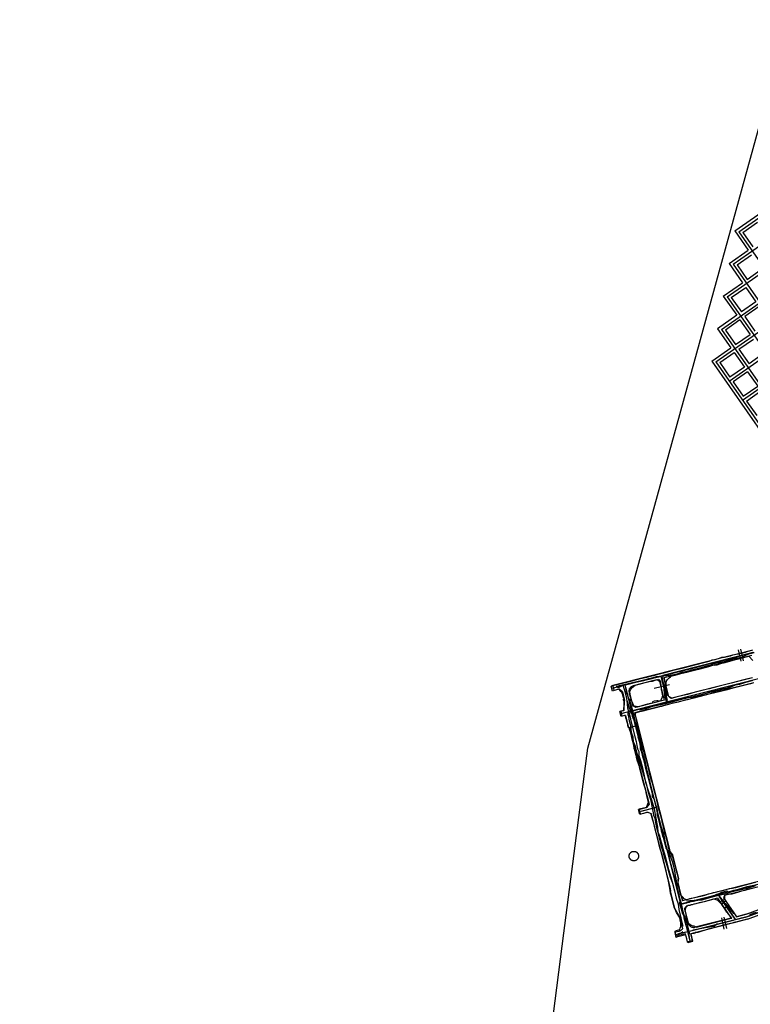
# Model space of a CAD drawing. Header units: inches. Extents: x 1 to 626000, y 0 to 7596230.
# Tile 33 of 68: x 619058 to 619823, y 7595198 to 7596230. Entities that reach past the tile are written whole.
import ezdxf

# ---------------------------------------------------------------- set-up
doc = ezdxf.new("R2010")
doc.units = ezdxf.units.IN
doc.header["$MEASUREMENT"] = 0

msp = doc.modelspace()

# ---------------------------------------------------------------- linework, layer by layer
for points in [[(619863.1, 7596229.6), (622376.4, 7596211.3), (626000.3, 7591005.9), (622022.7, 7590047.1), (622549.5, 7585576.5), (620961.9, 7582790.5), (620747.4, 7583335.4), (621199.3, 7584497.6), (622065.1, 7586183.1), (621701.6, 7589969.8), (619535.5, 7589447.7), (619057.8, 7590869.1), (619627.7, 7595272.3), (619652.8, 7595466.1), (619863.1, 7596229.6)], [(619806.9, 7596008.2), (619872.1, 7596053.7)], [(619811.1, 7596007.4), (619871.4, 7596049.5)], [(619793, 7595905.1), (619978.2, 7596034.5)], [(619805.1, 7595973.3), (619885.4, 7596029.4)], [(619786.9, 7595871), (619992.3, 7596014.4)], [(619815.3, 7596006.7), (619830.5, 7596017.3)], [(619799, 7595939.2), (619899.4, 7596009.3)], [(619806.9, 7596008.2), (619821, 7595988.1)], [(619811.1, 7596007.4), (619993.5, 7595746.3)], [(619815.3, 7596006.7), (619825.9, 7595991.5)], [(619801, 7595850.9), (620006.3, 7595994.3)], [(619800.9, 7595974), (619821, 7595988.1)], [(619809.2, 7595972.6), (619824.4, 7595983.2)], [(619800.9, 7595974), (619814.9, 7595954)], [(619805.1, 7595973.3), (619973.5, 7595732.3)], [(619809.2, 7595972.6), (619819.8, 7595957.4)], [(619819.8, 7595957.4), (619835, 7595968)], [(619794.8, 7595939.9), (619814.9, 7595954)], [(619803.2, 7595938.4), (619818.4, 7595949)], [(619818.4, 7595949), (619829, 7595933.9)], [(619794.8, 7595939.9), (619808.9, 7595919.8)], [(619799, 7595939.2), (619953.4, 7595718.3)], [(619803.2, 7595938.4), (619813.8, 7595923.3)], [(619829, 7595933.9), (619813.8, 7595923.3)], [(619815, 7595830.8), (619955.6, 7595929)], [(619832.4, 7595929), (619817.2, 7595918.4)], [(619808.9, 7595919.8), (619788.8, 7595905.8)], [(619812.3, 7595914.9), (619797.1, 7595904.3)], [(619812.3, 7595914.9), (619822.9, 7595899.8)], [(619817.2, 7595918.4), (619827.8, 7595903.2)], [(619788.8, 7595905.8), (619802.8, 7595885.7)], [(619793, 7595905.1), (619933.3, 7595704.2)], [(619797.1, 7595904.3), (619807.7, 7595889.2)], [(619807.7, 7595889.2), (619822.9, 7595899.8)], [(619811.2, 7595884.2), (619826.3, 7595894.8)], [(619782.7, 7595871.7), (619802.8, 7595885.7)], [(619791.1, 7595870.2), (619806.3, 7595880.8)], [(619806.3, 7595880.8), (619816.9, 7595865.6)], [(619811.2, 7595884.2), (619821.8, 7595869.1)], [(619836.9, 7595879.7), (619821.8, 7595869.1)], [(619782.7, 7595871.7), (619912.5, 7595686)], [(619786.9, 7595871), (619913.2, 7595690.2)], [(619791.1, 7595870.2), (619801.7, 7595855)], [(619816.9, 7595865.6), (619801.7, 7595855)], [(619820.3, 7595860.7), (619805.1, 7595850.1)], [(619820.3, 7595860.7), (619830.9, 7595845.6)], [(619805.1, 7595850.1), (619815.7, 7595835)], [(619815.7, 7595835), (619830.9, 7595845.6)], [(619819.2, 7595830), (619834.3, 7595840.6)], [(619819.2, 7595830), (619829.8, 7595814.9)], [(619810.5, 7595569.3), (619813.2, 7595557.3)], [(619813, 7595569.9), (619815.7, 7595557.9)], [(619826.3, 7595289.1), (619821.5, 7595287.5), (619818.5, 7595286.7), (619817.3, 7595286.4), (619814.7, 7595285.6), (619811.9, 7595284.9), (619809.4, 7595284.2), (619805.7, 7595283.4), (619804.2, 7595283), (619799.1, 7595281.7), (619791.2, 7595279.6), (619778.8, 7595276.5), (619768.2, 7595272.9), (619767.1, 7595272.9), (619765.5, 7595273.1), (619764.5, 7595271.8), (619763.4, 7595272.2), (619763, 7595272), (619760.8, 7595271.6), (619761.5, 7595268.4), (619762.4, 7595264.3), (619759.8, 7595263.8), (619757.4, 7595263.2), (619756.6, 7595266.3), (619756, 7595268.8), (619755.3, 7595271.5), (619751.9, 7595270.9), (619747.6, 7595269.8), (619745.9, 7595269.2), (619744.9, 7595271.5), (619744.5, 7595274.3), (619745.8, 7595275.1), (619749.2, 7595276.3), (619749.6, 7595277.7), (619750.2, 7595279.4), (619750.4, 7595280.8), (619750.4, 7595283.1), (619749.5, 7595286.3), (619749.2, 7595288.8), (619749, 7595289.3), (619745.8, 7595294), (619745, 7595295.6), (619743.7, 7595298.4), (619742.7, 7595302.4), (619740.5, 7595311.1), (619739.6, 7595314.2), (619739.1, 7595316.9), (619738.5, 7595321.2), (619737.5, 7595326.9), (619736.1, 7595332.6), (619734.5, 7595339.4), (619730.6, 7595354.3), (619728.5, 7595361.8), (619726.3, 7595370.8), (619724.5, 7595377.5), (619723, 7595382.8), (619721.9, 7595387.5), (619721, 7595390.8), (619720, 7595394.4), (619719.4, 7595397.2), (619719.1, 7595397.4), (619718, 7595398.1), (619716.1, 7595398.8), (619714.5, 7595398.7), (619711.1, 7595397.9), (619708.5, 7595397.2), (619707.9, 7595398.4), (619707, 7595401.6), (619706.8, 7595402.1), (619707.8, 7595402.3), (619712.7, 7595403.8), (619714.2, 7595404.1), (619715.7, 7595407.9), (619715.9, 7595408.4), (619716.2, 7595409.1), (619716.3, 7595409.8), (619715.7, 7595412.1), (619715.4, 7595413.6), (619714.6, 7595416.7), (619714.5, 7595418.1), (619714.1, 7595419.6), (619713.6, 7595421.8), (619712.6, 7595425.2), (619711.9, 7595427.6), (619710.5, 7595432.3), (619709.8, 7595435.1), (619709.3, 7595436.6), (619708.3, 7595440.9), (619707.4, 7595444.7), (619706.9, 7595446.9), (619706.8, 7595447.7), (619705.7, 7595450.8), (619705, 7595452.1), (619704.3, 7595454.9), (619704.3, 7595455.1), (619703.9, 7595456.7), (619703.8, 7595457.1), (619703.6, 7595458.4), (619702.8, 7595461), (619702, 7595463.9), (619701.7, 7595465), (619701.5, 7595465.6), (619701.4, 7595466.9), (619700.7, 7595470.6), (619699.5, 7595475.8), (619698.2, 7595480.9), (619697.5, 7595483.4), (619697, 7595484.7), (619696.7, 7595486.2), (619696.4, 7595486.9), (619696, 7595487.7), (619695.6, 7595488), (619695.4, 7595488.2), (619695.2, 7595488.2), (619695, 7595488.8), (619694.9, 7595489.5), (619694.7, 7595490.9), (619694.4, 7595492.4), (619694, 7595493.3), (619693.8, 7595494), (619693.4, 7595496.2), (619692.8, 7595497.7), (619692.3, 7595500.6), (619691.3, 7595500.3), (619689, 7595499.8), (619687.9, 7595504.9), (619690.2, 7595505.6), (619690.5, 7595505.6), (619690.7, 7595507.8), (619691, 7595510.6), (619691, 7595512.2), (619691, 7595515.7), (619690.1, 7595516.7), (619690.3, 7595517.5), (619690.5, 7595518.2), (619690.3, 7595519.2), (619689.8, 7595520.5), (619689.5, 7595522), (619688.9, 7595523.8), (619688.5, 7595524.5), (619688.2, 7595524.8), (619687.6, 7595525.7), (619686.9, 7595526.7), (619686.2, 7595527.6), (619685.9, 7595528), (619684.3, 7595527.7), (619680.5, 7595526.5), (619680, 7595528.7), (619679.2, 7595531.8), (619697.8, 7595536.3), (619708.2, 7595539.1), (619714.6, 7595540.7), (619719.8, 7595542), (619721.7, 7595542.5), (619728.1, 7595544), (619734, 7595545.4), (619742.4, 7595547.8), (619753.1, 7595550.5), (619772.9, 7595555.6), (619779.9, 7595557.3), (619782.4, 7595558.4), (619783, 7595558.9), (619786.3, 7595559.1), (619787.2, 7595559.6), (619790.7, 7595560.6), (619793.2, 7595561.5), (619794.5, 7595561.6), (619796.1, 7595561.7), (619797.4, 7595561.8), (619799.3, 7595562.3), (619802.2, 7595563), (619804.9, 7595564), (619808.4, 7595564.8), (619810.6, 7595565.2), (619811.5, 7595565.4), (619815.2, 7595566.2), (619817.9, 7595566.9), (619819.8, 7595567.5), (619825.8, 7595569.1)], [(619826.7, 7595566.5), (619729.6, 7595541.8)], [(619824.7, 7595566), (619731.5, 7595542.3)], [(619823.6, 7595539.7), (619820.5, 7595538.8), (619816.3, 7595537.8), (619803, 7595534.2), (619796.1, 7595532.5), (619794.6, 7595532.1), (619790.5, 7595531.1), (619780, 7595528.5), (619773.7, 7595527), (619765.3, 7595524.8), (619757.4, 7595522.6), (619750.9, 7595521.2), (619745, 7595519.5), (619740.4, 7595518.4), (619739.8, 7595518.5), (619739.2, 7595518.6), (619738.7, 7595519.3), (619737.7, 7595520.4), (619737.4, 7595520.7), (619737.1, 7595520.9), (619736.9, 7595521.2), (619736.8, 7595521.4), (619736.6, 7595521.7), (619736.4, 7595521.8), (619736, 7595523.9), (619735.3, 7595527.1), (619735.1, 7595527.7), (619734.8, 7595531.8), (619734.8, 7595532.2), (619734.8, 7595534), (619735, 7595535.1), (619735.1, 7595535.8), (619735.3, 7595536.2), (619735.3, 7595536.7), (619735.7, 7595537.2), (619736.5, 7595538.1), (619738.1, 7595539.9), (619739.4, 7595540.8), (619739.9, 7595541.2), (619740, 7595541.6), (619741.1, 7595541.9), (619744.5, 7595542.8), (619750.2, 7595544.4), (619756.7, 7595545.9), (619762, 7595547.3), (619766.2, 7595548.4), (619770.5, 7595549.4), (619774.4, 7595550.5), (619775.8, 7595550.8), (619779.7, 7595551.7), (619784, 7595553.1), (619785.6, 7595553.4), (619786, 7595553.2), (619788.3, 7595553.6), (619791.2, 7595554.5), (619793.3, 7595555.3), (619796.8, 7595556), (619801.6, 7595557.3), (619807.6, 7595559), (619812.5, 7595560.2), (619813.7, 7595560.4), (619816.2, 7595561.1), (619818.9, 7595561.8)], [(619941, 7595566.6), (619736.5, 7595514.6)], [(619804.9, 7595563.7), (619772.9, 7595555.6)], [(619808.1, 7595564.5), (619804.9, 7595563.7)], [(619809.7, 7595559.4), (619806.1, 7595558.4)], [(619824.2, 7595568.6), (619808.1, 7595564.5)], [(619824.7, 7595563.2), (619809.7, 7595559.4)], [(619818.9, 7595561.8), (619821.6, 7595562.5), (619825.8, 7595558.1)], [(619772.9, 7595555.6), (619719.2, 7595541.9)], [(619774, 7595550.3), (619732.8, 7595539.8)], [(619806.1, 7595558.4), (619774, 7595550.3)], [(619729.6, 7595541.8), (619677.9, 7595528.6)], [(619719.1, 7595541.9), (619679.2, 7595531.8)], [(619727.6, 7595541.3), (619693.7, 7595532.7)], [(619702.8, 7595509.1), (619702.4, 7595509.3), (619701.7, 7595510), (619700.8, 7595511.3), (619699.9, 7595512.9), (619698.7, 7595516.3), (619696.7, 7595523.3), (619696.7, 7595524.4), (619696.9, 7595525.5), (619697.7, 7595526.9), (619698.1, 7595528.2), (619699.5, 7595529.7), (619700.7, 7595530.9), (619702.5, 7595532.3), (619708, 7595533.6), (619713, 7595535), (619716, 7595535.6), (619718.7, 7595536.4), (619720.7, 7595536.4), (619723.4, 7595537.5), (619726.4, 7595538.2), (619727.2, 7595538.4), (619727.8, 7595537.8), (619729.2, 7595535.7), (619729, 7595535.1), (619728.9, 7595534.5), (619729.3, 7595532.4), (619729.6, 7595531), (619729.7, 7595529.9), (619729.7, 7595527.7), (619729.9, 7595526.5), (619730.8, 7595522.8), (619731.2, 7595520.7), (619730.9, 7595520.4), (619730.7, 7595519.9), (619730.6, 7595519.6), (619730.3, 7595518.5), (619729.6, 7595517.5), (619729.3, 7595516.6), (619729.2, 7595515.9), (619729, 7595515.6), (619728.6, 7595515.3), (619728.2, 7595515.3), (619727.5, 7595515.6), (619726.4, 7595515.8), (619725.3, 7595515.9), (619722.5, 7595515.5), (619720.5, 7595514.9), (619720.6, 7595513.6), (619720.4, 7595513.5), (619718.4, 7595512.9), (619715.5, 7595512.2), (619709.3, 7595510.5), (619704.7, 7595509.3), (619703.3, 7595509), (619702.8, 7595509.1)], [(619736.5, 7595514.6), (619729.6, 7595541.8)], [(619730.1, 7595539.8), (619736, 7595516.6)], [(619737.8, 7595520.3), (619732.8, 7595539.8)], [(619831.6, 7595538.8), (619738.4, 7595515.1)], [(619825.4, 7595540), (619790.5, 7595531.2)], [(619679.2, 7595531.8), (619677.2, 7595531.3)], [(619678.6, 7595526), (619677.2, 7595531.3)], [(619689.8, 7595531.7), (619679.8, 7595529.1)], [(619691.8, 7595532.2), (619724.4, 7595403.9)], [(619692.3, 7595530.2), (619698.2, 7595507)], [(619696.4, 7595524.9), (619696.3, 7595525.3), (619696.3, 7595525.6), (619696.2, 7595526), (619696.2, 7595526.4), (619696.3, 7595526.7), (619696.3, 7595527.1), (619696.4, 7595527.5), (619696.5, 7595527.9), (619696.6, 7595528.2), (619696.7, 7595528.6), (619696.9, 7595528.9), (619697.1, 7595529.2), (619697.3, 7595529.5), (619697.6, 7595529.8), (619697.8, 7595530.1), (619698.1, 7595530.4), (619698.4, 7595530.6), (619698.7, 7595530.8), (619699, 7595531), (619699.3, 7595531.2), (619699.7, 7595531.3), (619700, 7595531.5), (619700.4, 7595531.6)], [(619720.6, 7595536.7), (619700.4, 7595531.6)], [(619828.1, 7595325.4), (619816.2, 7595322.4), (619807.6, 7595319.8), (619804.5, 7595319), (619801, 7595318.7), (619797.4, 7595317.8), (619792.6, 7595316.3), (619788.6, 7595315.5), (619786.4, 7595314.9), (619784.3, 7595314.5), (619783.1, 7595314.2), (619782.2, 7595314.1), (619778.8, 7595313.1), (619776.1, 7595312.3), (619772.5, 7595311.2), (619765.1, 7595309.5), (619759.4, 7595308.3), (619757.6, 7595307.8), (619755.6, 7595307.4), (619754.7, 7595307.9), (619753.8, 7595308.5), (619752.3, 7595310), (619750.3, 7595312.3), (619750, 7595313.3), (619748.5, 7595319.5), (619748.2, 7595320.6), (619747.7, 7595322.5), (619747.6, 7595324.2), (619747.7, 7595325.7), (619747.6, 7595328.2), (619747.5, 7595329), (619747.8, 7595329.2), (619747.4, 7595331.5), (619745.4, 7595339.2), (619744.6, 7595342.4), (619743.8, 7595345.8), (619743.3, 7595347.1), (619741.8, 7595352), (619740.6, 7595354.2), (619738.7, 7595358.1), (619738.6, 7595358.4), (619738.2, 7595359.8), (619737.8, 7595361.4), (619737.2, 7595364), (619736.7, 7595365.9), (619735.9, 7595368.8), (619734.1, 7595375.8), (619733.2, 7595379.5), (619732.3, 7595382.8), (619731.7, 7595385.4), (619730.8, 7595388.8), (619730.6, 7595390.1), (619729.3, 7595395.3), (619728.3, 7595398.3), (619728.2, 7595399), (619727.7, 7595401), (619726.6, 7595405.6), (619725, 7595413.1), (619723.8, 7595417.3), (619722.8, 7595420.7), (619722.1, 7595424.1), (619720.7, 7595429.5), (619720.3, 7595430.6), (619720, 7595431.2), (619719.7, 7595431.5), (619719.1, 7595433.6), (619718.4, 7595436.3), (619717.6, 7595440), (619717, 7595442.2), (619714.9, 7595451.7), (619713.3, 7595456.9), (619712.4, 7595459.9), (619712, 7595461.5), (619711.6, 7595463), (619710.9, 7595465.9), (619706.8, 7595483.9), (619705.8, 7595487.2), (619704.3, 7595493.9), (619703.9, 7595496.1), (619702.8, 7595501), (619702.5, 7595502.3), (619703.7, 7595503.7), (619703.8, 7595503.7), (619707.5, 7595504.7), (619710.9, 7595505.5), (619716.1, 7595506.9), (619724.5, 7595508.8), (619728.2, 7595509.8), (619730.8, 7595510.4), (619731.1, 7595510.5), (619737.9, 7595512.4), (619742.4, 7595513.6), (619747.8, 7595514.9), (619755.1, 7595516.8), (619761.1, 7595518.1), (619764.2, 7595519), (619769.4, 7595520.4), (619781.5, 7595523.4), (619792, 7595526), (619796, 7595527), (619797.8, 7595527.5), (619806.4, 7595529.8), (619813.4, 7595531.5), (619819.2, 7595532.8), (619825.1, 7595534.4)], [(619725.2, 7595537.9), (619720.8, 7595536.8)], [(619722.5, 7595529.2), (619738.5, 7595533.1)], [(619728.2, 7595536.1), (619725.2, 7595537.9)], [(619733.2, 7595516.6), (619728.2, 7595536.1)], [(619790.5, 7595531.2), (619740.8, 7595518.5)], [(619826.8, 7595534.8), (619791.6, 7595525.9)], [(619680.5, 7595526.5), (619678.6, 7595526)], [(619685.8, 7595527.9), (619680.5, 7595526.5)], [(619689.1, 7595525.1), (619685.8, 7595527.9)], [(619689.1, 7595525.1), (619691.4, 7595516.3)], [(619696.4, 7595524.9), (619697.4, 7595521)], [(619697.4, 7595521), (619700, 7595510.7)], [(619740.8, 7595518.5), (619737.8, 7595520.3)], [(619791.5, 7595525.8), (619756.9, 7595517)], [(619736.5, 7595514.6), (619687.1, 7595502.1)], [(619690.9, 7595505.8), (619691.4, 7595516.3)], [(619700, 7595510.7), (619707.4, 7595510)], [(619734.5, 7595514.1), (619700.6, 7595505.5)], [(619756.9, 7595517), (619701.9, 7595503.1)], [(619733.2, 7595516.6), (619707.4, 7595510)], [(619687.5, 7595505), (619686.4, 7595504.7)], [(619687.8, 7595499.5), (619686.4, 7595504.7)], [(619690.9, 7595505.8), (619687.5, 7595505)], [(619688.5, 7595499.7), (619687.8, 7595499.5)], [(619691.9, 7595500.5), (619688.5, 7595499.7)], [(619696.7, 7595504.5), (619689, 7595502.6)], [(619692.3, 7595500.6), (619695.5, 7595487.7)], [(619698.7, 7595505), (619698.7, 7595505)], [(619699.2, 7595503.1), (619749.6, 7595304.8)], [(619701.9, 7595503.1), (619704.1, 7595494.5)], [(619696.5, 7595488), (619695.5, 7595487.7)], [(619696.5, 7595488), (619702.1, 7595465.8)], [(619704.1, 7595494.5), (619709.8, 7595472.1)], [(619709.8, 7595472.1), (619711, 7595467.6)], [(619711, 7595467.6), (619728.3, 7595399.5)], [(619702.1, 7595465.8), (619706, 7595450.6)], [(619706, 7595450.5), (619717, 7595407.4)], [(620322.9, 7595448.5), (619750.1, 7595302.8)], [(619717, 7595407.4), (619714.2, 7595404.2)], [(619706.8, 7595402.3), (619706, 7595402)], [(619707.3, 7595396.8), (619706, 7595402)], [(619724.4, 7595403.9), (619706.6, 7595399.4)], [(619714.2, 7595404.1), (619706.8, 7595402.3)], [(619708.5, 7595397.1), (619707.3, 7595396.8)], [(619715.5, 7595398.9), (619708.5, 7595397.1)], [(619722.4, 7595403.4), (619708.6, 7595399.9)], [(619714.2, 7595404.2), (619714.2, 7595404.1)], [(619715.9, 7595398.8), (619715.5, 7595398.9)], [(619719.5, 7595397.3), (619715.9, 7595398.8)], [(619725.6, 7595373.6), (619719.5, 7595397.3)], [(619724.4, 7595403.9), (619760.2, 7595263.1)], [(619728.3, 7595399.5), (619738.3, 7595359.9)], [(619726.5, 7595369.8), (619725.6, 7595373.6)], [(619739, 7595320.9), (619726.5, 7595369.8)], [(619738.3, 7595359.9), (619738.9, 7595357.8)], [(619738.9, 7595357.8), (619741.6, 7595354.3)], [(619741.6, 7595354.3), (619743.8, 7595345.7)], [(619743.8, 7595345.7), (619747.8, 7595329.8)], [(619883.4, 7595336.7), (619791.4, 7595313.4)], [(619747.8, 7595329.8), (619747.1, 7595325.5)], [(619747.1, 7595325.5), (619750.5, 7595312.3)], [(619846.8, 7595330.2), (619801.7, 7595318.8)], [(619848.7, 7595325.1), (619803.2, 7595313.6)], [(619740, 7595316.8), (619739, 7595320.9)], [(619740, 7595316.8), (619739, 7595316.5)], [(619739, 7595316.5), (619743.7, 7595298.4)], [(619750.5, 7595312.3), (619752, 7595306.1)], [(619752, 7595303.3), (619787.6, 7595312.4)], [(619801.7, 7595318.8), (619756.1, 7595307.2)], [(619789.5, 7595312.9), (619807.5, 7595286.5)], [(619795.9, 7595311.7), (619795, 7595309.5)], [(619803.2, 7595313.6), (619795.9, 7595311.7)], [(619829.3, 7595320.2), (619820.3, 7595318), (619817.2, 7595317.1), (619814, 7595316.2), (619810.9, 7595315.3), (619803.7, 7595313.3), (619800.2, 7595313), (619797.1, 7595312.2), (619796.2, 7595311.8), (619796.1, 7595311.2), (619796.2, 7595309.5), (619796.2, 7595307.9), (619796.8, 7595306.9), (619797.7, 7595305.6), (619798.5, 7595304.3), (619799.8, 7595302.5), (619800.8, 7595300.8), (619801.4, 7595299.8), (619803.3, 7595297.2), (619805.2, 7595294.6), (619808.7, 7595289.4), (619813.4, 7595290.7), (619818.8, 7595292.1), (619827.3, 7595295)], [(619750.1, 7595302.8), (619750.1, 7595302.8)], [(619756.1, 7595307.2), (619752, 7595306.1)], [(619803.8, 7595288.2), (619799.4, 7595293.4), (619798.5, 7595294.5), (619796.5, 7595297.7), (619793.2, 7595302.5), (619792, 7595303.8), (619790.7, 7595305), (619789.4, 7595306.1), (619788.4, 7595306.8), (619787.4, 7595307.2), (619785.9, 7595307.7), (619784.3, 7595307.9), (619782.1, 7595307.4), (619778.3, 7595306.3), (619774.9, 7595305.2), (619769.6, 7595304), (619767.2, 7595303.4), (619766.1, 7595303.1), (619763.8, 7595302.6), (619762.2, 7595302.1), (619761.1, 7595301.9), (619759.6, 7595301.5), (619757.8, 7595301.4), (619757, 7595300.7), (619755.8, 7595299.7), (619755.5, 7595299.4), (619755.3, 7595299.1), (619754.8, 7595298.8), (619754.2, 7595298.2), (619753.9, 7595298.1), (619754.1, 7595297.5), (619754.7, 7595294.9), (619755.4, 7595291.8), (619756, 7595289.5), (619756.7, 7595286.8), (619757.6, 7595283.6), (619757.8, 7595283.4), (619758.6, 7595282.6), (619759.6, 7595281.9), (619761.1, 7595280.8), (619762.9, 7595279.9), (619764, 7595280), (619765.5, 7595279.4), (619766.2, 7595279), (619766.9, 7595278.7), (619802.9, 7595288), (619803.8, 7595288.2)], [(619774.6, 7595305.3), (619756, 7595300.5)], [(619788.9, 7595308.9), (619774.6, 7595305.3)], [(619788.9, 7595308.9), (619803.1, 7595288.2)], [(619806.4, 7595288.1), (619790.6, 7595311.2)], [(619795, 7595309.5), (619808.7, 7595289.6)], [(619818.8, 7595292.2), (619858.7, 7595307)], [(619863.3, 7595305.8), (619819.6, 7595289.6)], [(619820.2, 7595286.9), (619860.8, 7595302)], [(619821.5, 7595290.3), (619861.4, 7595305.1)], [(619743.7, 7595298.4), (619749, 7595289.5)], [(619750.6, 7595300.9), (619757, 7595275.7)], [(619754.8, 7595295.1), (619756, 7595300.5)], [(619754.8, 7595295.1), (619757.9, 7595283.2)], [(619818.8, 7595292.2), (619808.7, 7595289.6)], [(619749, 7595289.5), (619752.1, 7595277.4)], [(619819.6, 7595289.6), (619757.5, 7595273.8)], [(619757.9, 7595283.2), (619758, 7595282.7), (619758.1, 7595282.3), (619758.3, 7595281.9), (619758.5, 7595281.6), (619758.7, 7595281.2), (619759, 7595280.9), (619759.3, 7595280.5), (619759.6, 7595280.2), (619759.9, 7595279.9), (619760.2, 7595279.6), (619760.6, 7595279.4), (619760.9, 7595279.2), (619761.3, 7595279), (619761.7, 7595278.8), (619762.1, 7595278.7), (619762.5, 7595278.6), (619763, 7595278.5), (619763.4, 7595278.4), (619763.8, 7595278.4), (619764.2, 7595278.4), (619764.7, 7595278.4), (619765.1, 7595278.5), (619765.5, 7595278.6)], [(619759.4, 7595274.3), (619805.5, 7595286)], [(619805.7, 7595283.3), (619760.7, 7595271.8)], [(619803.1, 7595288.2), (619765.5, 7595278.6)], [(619792.8, 7595288.5), (619795.5, 7595276.6)], [(619795.3, 7595289.1), (619798, 7595277.1)], [(619820.2, 7595286.9), (619805.7, 7595283.3)], [(619809.4, 7595287), (619817.7, 7595289.1)], [(619744.6, 7595273.3), (619743.9, 7595273.1)], [(619743.9, 7595273.1), (619745.2, 7595267.9)], [(619752.1, 7595277.4), (619751.9, 7595277), (619751.7, 7595276.7), (619751.4, 7595276.3), (619751.2, 7595276), (619750.9, 7595275.7), (619750.6, 7595275.5), (619750.3, 7595275.2), (619749.9, 7595275), (619749.6, 7595274.8), (619749.2, 7595274.6), (619748.8, 7595274.4), (619748.5, 7595274.3), (619748.1, 7595274.2), (619748.1, 7595274.2), (619744.6, 7595273.3)], [(619757.5, 7595273.8), (619744.6, 7595270.5)], [(619755.5, 7595270.5), (619745.9, 7595268)], [(619755.5, 7595273.3), (619746.5, 7595271)], [(619756.9, 7595265), (619755.5, 7595270.5)], [(619757.9, 7595271.8), (619759.7, 7595265)], [(619762.2, 7595266.1), (619760.7, 7595271.8)], [(619745.9, 7595268), (619745.2, 7595267.9)], [(619757.4, 7595263.2), (619756.9, 7595265)], [(619757.5, 7595262.4), (619757.4, 7595263.2)], [(619760.2, 7595263.1), (619757.5, 7595262.4)], [(619762.8, 7595263.8), (619760.2, 7595263.1)], [(619762.6, 7595264.4), (619762.2, 7595265.9)], [(619762.8, 7595263.8), (619762.6, 7595264.4)]]:
    msp.add_lwpolyline(points)
at = {"elevation": 219.7}
msp.add_lwpolyline([(619706.1, 7595353.1), (619706.1, 7595352.8), (619706.1, 7595352.4), (619706, 7595352.1), (619705.9, 7595351.7), (619705.8, 7595351.4), (619705.7, 7595351.1), (619705.5, 7595350.8), (619705.4, 7595350.5), (619705.2, 7595350.2), (619705, 7595349.9), (619704.7, 7595349.7), (619704.5, 7595349.4), (619704.2, 7595349.2), (619703.9, 7595349), (619703.6, 7595348.8), (619703.3, 7595348.6), (619703, 7595348.5), (619702.7, 7595348.4), (619702.3, 7595348.3), (619702, 7595348.2), (619701.7, 7595348.2), (619701.3, 7595348.1), (619701, 7595348.1), (619700.6, 7595348.2), (619700.3, 7595348.2), (619699.9, 7595348.3), (619699.6, 7595348.4), (619699.3, 7595348.5), (619698.9, 7595348.6), (619698.6, 7595348.8), (619698.3, 7595349), (619698.1, 7595349.2), (619697.8, 7595349.4), (619697.5, 7595349.7), (619697.3, 7595349.9), (619697.1, 7595350.2), (619696.9, 7595350.5), (619696.7, 7595350.8), (619696.6, 7595351.1), (619696.4, 7595351.4), (619696.3, 7595351.7), (619696.2, 7595352.1), (619696.2, 7595352.4), (619696.1, 7595352.8), (619696.1, 7595353.1), (619696.1, 7595353.5), (619696.2, 7595353.8), (619696.2, 7595354.2), (619696.3, 7595354.5), (619696.4, 7595354.8), (619696.6, 7595355.2), (619696.7, 7595355.5), (619696.9, 7595355.8), (619697.1, 7595356.1), (619697.3, 7595356.3), (619697.5, 7595356.6), (619697.8, 7595356.8), (619698.1, 7595357.1), (619698.3, 7595357.3), (619698.6, 7595357.5), (619698.9, 7595357.6), (619699.3, 7595357.8), (619699.6, 7595357.9), (619699.9, 7595358), (619700.3, 7595358), (619700.6, 7595358.1), (619701, 7595358.1), (619701.3, 7595358.1), (619701.7, 7595358.1), (619702, 7595358), (619702.3, 7595358), (619702.7, 7595357.9), (619703, 7595357.8), (619703.3, 7595357.6), (619703.6, 7595357.5), (619703.9, 7595357.3), (619704.2, 7595357.1), (619704.5, 7595356.8), (619704.7, 7595356.6), (619705, 7595356.3), (619705.2, 7595356.1), (619705.4, 7595355.8), (619705.5, 7595355.5), (619705.7, 7595355.2), (619705.8, 7595354.8), (619705.9, 7595354.5), (619706, 7595354.2), (619706.1, 7595353.8), (619706.1, 7595353.5), (619706.1, 7595353.1)], dxfattribs=at)
for points in [[(619684.5, 7595529.3, 222.2), (619689.9, 7595532.3, 222.3), (619696.2, 7595533.8, 222.7), (619700.5, 7595534.8, 223), (619706.2, 7595536.1, 223.2), (619709.8, 7595536.9, 223.3), (619711.4, 7595537.3, 223.4), (619714, 7595537.9, 223.4), (619715.3, 7595538.2, 223.5), (619717.1, 7595538.6, 223.6), (619720.2, 7595539.3, 223.7), (619722.4, 7595539.9, 223.7), (619727.4, 7595541.1, 224), (619733, 7595542.5, 224.2), (619734.8, 7595543, 224.3), (619739.4, 7595544.1, 224.5), (619745.9, 7595545.7, 224.8), (619745.9, 7595545.7, 224.8), (619749.6, 7595546.7, 225), (619755.5, 7595548.3, 225.5), (619760.3, 7595549.5, 226.1), (619776.3, 7595553.6, 227.2), (619780.3, 7595554.8, 227.5), (619784.6, 7595555.6, 228), (619788.1, 7595556.5, 228.4), (619791.9, 7595557.4, 228.9), (619794.4, 7595558.1, 229.2), (619797, 7595558.8, 229.4), (619802.3, 7595559.9, 229.7), (619805.3, 7595560.9, 229.9), (619808.1, 7595561.7, 230.2), (619811.2, 7595562.5, 230.3), (619815.6, 7595564, 230.3), (619817.2, 7595564.4, 230.5), (619821, 7595565.4, 230.7), (619826.1, 7595566.8, 230.8)], [(619792.3, 7595556.3, 225.2), (619794.1, 7595556.7, 225.4), (619796.8, 7595557.5, 225.7), (619803.4, 7595559.2, 226.3), (619805.5, 7595559.7, 226.3), (619808.4, 7595560.4, 226.6), (619813.8, 7595561.6, 226.9), (619821.7, 7595565.2, 227), (619827.1, 7595566.5, 227.2)], [(619682.6, 7595531.1, 219.2), (619693.8, 7595533.6, 219.3), (619704.4, 7595536.2, 219.9), (619710, 7595537.6, 220.1), (619714.7, 7595538.6, 220.2), (619716.7, 7595539.2, 220.2), (619720, 7595539.9, 220.3), (619724.9, 7595541.2, 220.7), (619739.1, 7595542.7, 220.9), (619745.2, 7595543.9, 221.3), (619748.8, 7595544.9, 221.5), (619751.6, 7595545.8, 221.8), (619758.5, 7595547.3, 222.3), (619763.4, 7595548.5, 222.7), (619774, 7595551.6, 223.3), (619782.1, 7595553.8, 223.9), (619786.7, 7595555.2, 224.5), (619792.3, 7595556.3, 225.2)], [(619735.4, 7595514.9, 222.9), (619735, 7595516, 222.9), (619734.6, 7595517.4, 222.9), (619734.2, 7595518.3, 223.3), (619733.7, 7595520.7, 223.3), (619733.5, 7595522.9, 223.6), (619732.7, 7595526.6, 223.7), (619732.5, 7595531.8, 223.6), (619731.7, 7595536.4, 223.8), (619731.3, 7595538.5, 223.8), (619731.9, 7595542.2, 224.2)], [(619733, 7595540, 220.7), (619733.7, 7595533.5, 220.5), (619733.1, 7595532.2, 220.2), (619734, 7595526.2, 220.2), (619734.5, 7595522.9, 219.9), (619734.7, 7595521.9, 219.8), (619734.8, 7595521.3, 219.7), (619734.9, 7595520.6, 219.6), (619735, 7595519.9, 219.6), (619735.1, 7595519, 219.5), (619735.2, 7595518.4, 219.4), (619735.3, 7595517.9, 219.4), (619735.4, 7595516.9, 219.3), (619735.6, 7595515.8, 219.2)], [(619700.6, 7595496.6, 219.7), (619699.8, 7595499.3, 219.8), (619699.3, 7595501.5, 220), (619699.1, 7595502, 220), (619697.7, 7595504.4, 220.2), (619697.2, 7595506.8, 220.2), (619696.8, 7595507.2, 219.8), (619694, 7595515.7, 221.2), (619693.4, 7595520.1, 221.7), (619691.9, 7595525.2, 222), (619689.9, 7595532.3, 222.3)], [(619694.7, 7595522.4, 222.2), (619693.7, 7595523.4, 222.2), (619693.5, 7595526.3, 222.2), (619692.6, 7595528.3, 222.1)], [(619694.9, 7595504, 220.1), (619702.7, 7595506, 220.5), (619708.9, 7595507.7, 221.1), (619717.5, 7595509.6, 221.3), (619722.6, 7595510.8, 221.9), (619725.1, 7595511.7, 222.1), (619729.2, 7595512, 222.4), (619732.5, 7595513.1, 222.6), (619735.1, 7595514, 222.9), (619737.2, 7595514.6, 223), (619739.5, 7595515.2, 223.1), (619742.3, 7595516, 223.5), (619744.7, 7595516.6, 223.6), (619747.9, 7595517.4, 223.9), (619750.8, 7595518.1, 224.3), (619753.2, 7595518.7, 224.4), (619756.6, 7595519.6, 224.5), (619761.5, 7595519.4, 224.6), (619766.4, 7595520.8, 224.5), (619770.1, 7595521.9, 224.7), (619773.6, 7595522.9, 224.9), (619776.7, 7595523.8, 225), (619780.7, 7595524.8, 225.3), (619784.5, 7595525.7, 225.4), (619788.4, 7595526.7, 225.5), (619789.8, 7595527.1, 225.6), (619793.7, 7595528.1, 226.3), (619797.4, 7595529.1, 226.6), (619801.3, 7595530.1, 227.1), (619801.2, 7595530.8, 227.2), (619807.2, 7595532.6, 227.8), (619812, 7595533.4, 228.2), (619818.3, 7595535.5, 228.4), (619825, 7595537.2, 228.7)], [(619825.5, 7595537.3, 224.7), (619822.8, 7595536.5, 224.5), (619819.9, 7595535.6, 224.5), (619818, 7595535.1, 224.7), (619813.8, 7595533.9, 224.6), (619807.3, 7595532.2, 224.3), (619801.8, 7595529.8, 223.9), (619796.9, 7595528, 223.3), (619795.8, 7595528.7, 223), (619791.2, 7595527.5, 222.5), (619788.3, 7595526.8, 222.2), (619784.5, 7595525.8, 221.9), (619781.9, 7595525.1, 221.9), (619776.8, 7595523.6, 221.5), (619764.4, 7595520.3, 221.4), (619754.1, 7595518, 221.1), (619743.3, 7595515.2, 220.2), (619734.2, 7595512.8, 219.6), (619729.3, 7595511.6, 219.2), (619722.8, 7595510.3, 218.6), (619719.7, 7595509.5, 218.5), (619713.6, 7595507.6, 217.9), (619706.9, 7595505.9, 217.3)], [(619696.3, 7595518.4, 217.6), (619696.5, 7595517.7, 217.5), (619697.4, 7595514.2, 217.1), (619697.6, 7595513.2, 216.9), (619698.9, 7595508.1, 216.5), (619701, 7595500.1, 216), (619701.9, 7595496.3, 215.7), (619703.7, 7595489.4, 215.4), (619706.7, 7595479, 215.3), (619707.9, 7595474, 215), (619708.6, 7595470.9, 214.8), (619708.6, 7595470.9, 214.8), (619709.6, 7595466.9, 214.4), (619710, 7595465.2, 214.2), (619709.1, 7595462.5, 213.9), (619711.1, 7595457.4, 213.1), (619711.9, 7595455.2, 212.9), (619712.8, 7595451.8, 212.5), (619714.4, 7595444.2, 211.8), (619717.1, 7595433.3, 210.6), (619718.1, 7595429.2, 210.1), (619720.3, 7595419.9, 208.7), (619721.9, 7595413.5, 208), (619724.3, 7595404.6, 207), (619726, 7595397, 206), (619727, 7595391.9, 205.2), (619728.9, 7595385.5, 204.2), (619730.1, 7595382.3, 203.6), (619732.1, 7595377, 202.5), (619732.7, 7595372.8, 201.7), (619733.5, 7595368.8, 201), (619734.3, 7595365.7, 200.5), (619735.2, 7595362.1, 200.1), (619736.3, 7595357.8, 199.6), (619737.7, 7595352.6, 198.9), (619739.9, 7595344.4, 197.7), (619742.4, 7595335.3, 196.3), (619743, 7595332.5, 195.9), (619746.4, 7595319.8, 194.1), (619748.1, 7595313, 193.2), (619749.3, 7595306.7, 192.5), (619749.1, 7595303.3, 192), (619750.6, 7595297.8, 191.1), (619752, 7595292.6, 190.3), (619754.7, 7595289, 189.8), (619756.5, 7595283.2, 189.8), (619757.8, 7595278.3, 189.3), (619758.6, 7595274.6, 189), (619759.5, 7595271.4, 189.1)], [(619693.7, 7595515.7, 217.3), (619694.1, 7595512.2, 216.7), (619694.3, 7595508.5, 216.4), (619697.2, 7595498.6, 215.9), (619697.9, 7595494.8, 215.7), (619702.5, 7595477.1, 215.2), (619703.4, 7595473.3, 215), (619704.4, 7595469.1, 214.7), (619705.1, 7595465.5, 214.3), (619706.3, 7595462.8, 213.9), (619706.5, 7595458.5, 213.3), (619708, 7595453.4, 212.7), (619709.9, 7595446.9, 212.1), (619711.5, 7595438.9, 211.2), (619713.4, 7595430.6, 210.2), (619716.2, 7595421.7, 209), (619719.5, 7595412, 207.8), (619722.3, 7595402.7, 206.7), (619725.2, 7595386.9, 204.6), (619726, 7595383.3, 204), (619726.3, 7595378.7, 203.2), (619727.9, 7595374.3, 202.3), (619728.7, 7595371.2, 201.7), (619729.9, 7595366.8, 201), (619731.7, 7595360.2, 200.1), (619733.4, 7595354.2, 199.3), (619734.5, 7595350.4, 198.9), (619736.3, 7595343.1, 197.8), (619737.5, 7595339.2, 197.2), (619740, 7595331.1, 195.9), (619741.6, 7595324.9, 195.1), (619743.6, 7595316.8, 193.8), (619745.3, 7595309.1, 192.9), (619747.5, 7595303, 192.1), (619748.2, 7595297.3, 191.2), (619750.3, 7595288.4, 190.2), (619751.1, 7595285, 190), (619752.3, 7595279.8, 189.5)], [(619741.5, 7595325.4, 198.8), (619739.6, 7595330.6, 199.6), (619738.1, 7595335.7, 200.4), (619736.7, 7595340.8, 201.2), (619735.3, 7595345.8, 202), (619733.1, 7595351.9, 203), (619732, 7595356.5, 203.4), (619730.1, 7595362.8, 204.4), (619729.3, 7595366.2, 204.9), (619726.5, 7595377.7, 206.9), (619725.2, 7595382.9, 207.7), (619724.3, 7595388.2, 208.5), (619723.3, 7595392.5, 209.2), (619722.2, 7595395.7, 209.7), (619721.6, 7595398.5, 210), (619720.2, 7595405.4, 210.9), (619719.2, 7595410.9, 211.4), (619717.6, 7595416.1, 211.9), (619716, 7595421.2, 212.7), (619715, 7595426.1, 213.4), (619713.5, 7595431, 214.1), (619712.6, 7595434.6, 214.5), (619712.3, 7595435.9, 214.5), (619709.6, 7595444.4, 215.7), (619708.1, 7595449.4, 216.2), (619704.6, 7595460.5, 217.5), (619702.7, 7595467.9, 218.3), (619701.9, 7595470.8, 218.6), (619700.9, 7595472.9, 218.8), (619700.5, 7595477.9, 218.9), (619698.5, 7595482.8, 219), (619697.8, 7595490.1, 218.9), (619696.5, 7595494.6, 219.4), (619695.8, 7595499.5, 219.6), (619695.1, 7595501, 219.7), (619695, 7595501.4, 220.1), (619695.3, 7595503, 220.2), (619695.2, 7595504.2, 220.2)], [(619705.1, 7595490, 218.4), (619695.8, 7595487.7, 217.4)], [(619705.2, 7595490, 218.1), (619696.2, 7595487.6, 218.2)], [(619759.3, 7595268.5, 192.4), (619757, 7595276.9, 192.9), (619756.3, 7595279.3, 193.4), (619755, 7595283.9, 193.7), (619753.9, 7595288.2, 194), (619754, 7595290, 194.1), (619753.3, 7595292.4, 194.3), (619752.5, 7595296.1, 194.9), (619751.8, 7595300, 195.5), (619750.9, 7595303.6, 196.1), (619747.4, 7595314.1, 197.4), (619746.7, 7595319, 198.2), (619746.2, 7595323.9, 198.7), (619745.8, 7595326.7, 199.1), (619745.4, 7595329.8, 199.4), (619744.8, 7595332.7, 199.8), (619744.5, 7595335.3, 200.2), (619743.8, 7595339.6, 200.8), (619741.5, 7595347.6, 202), (619740.2, 7595350.8, 202.6), (619739.1, 7595353.4, 203.1), (619738.4, 7595355.2, 203.4), (619737, 7595358.5, 203.8), (619735.1, 7595361.3, 203.9), (619734.8, 7595362.3, 204.1), (619733.9, 7595365.7, 204.7), (619732.4, 7595371.5, 205.5), (619731.6, 7595373.5, 205.9), (619731.1, 7595375.7, 206.4), (619730.7, 7595377.2, 206.7), (619730.5, 7595378, 207), (619730.2, 7595379.4, 207.3), (619729.6, 7595381.9, 207.7), (619729, 7595384.2, 208), (619728.7, 7595385.3, 208.2), (619728.4, 7595386.8, 208.4), (619728, 7595388.4, 208.6), (619727.6, 7595390.1, 208.8), (619727, 7595392.5, 209.2), (619726.3, 7595394.9, 209.6), (619725.6, 7595397.5, 210), (619726.4, 7595398.9, 210.2), (619725.9, 7595401, 210.4), (619725.1, 7595404.1, 210.8), (619724.2, 7595406.9, 211.1), (619723, 7595410.7, 211.7), (619722.5, 7595413.2, 211.9), (619720.7, 7595415.5, 212.2), (619720.5, 7595418.6, 212.4), (619719, 7595424.9, 213.3), (619717.7, 7595429.7, 214.1), (619716.3, 7595434.7, 214.9), (619715.4, 7595438.3, 215.2), (619714.8, 7595441.1, 215.6), (619713.8, 7595445, 215.9), (619712.6, 7595450.3, 216.3), (619711.6, 7595453.9, 216.7), (619710.4, 7595457.3, 217.2), (619709.4, 7595462, 217.6), (619708.1, 7595465.1, 218), (619708.1, 7595468.4, 218.6), (619707.3, 7595472.1, 218.8), (619705.6, 7595477.9, 219.2)], [(619751.1, 7595303, 196), (619752.6, 7595303.4, 195.9), (619752.6, 7595303.4, 195.7), (619753.6, 7595303.6, 195.6), (619754.9, 7595303.9, 195.8), (619756.5, 7595304.3, 195.8), (619758.1, 7595304.7, 195.7), (619759.4, 7595305, 195.9), (619759.9, 7595305.1, 195.9), (619761.3, 7595305.4, 196), (619763.7, 7595306, 196), (619767.8, 7595307, 196.7), (619768.1, 7595307, 196.7), (619773.7, 7595307.9, 197.4), (619774.7, 7595308.1, 197.5), (619778.5, 7595309.4, 197.8), (619781.3, 7595310.5, 198.1), (619784.8, 7595311.8, 198.5), (619786.7, 7595312.5, 198.7), (619788.2, 7595313.1, 198.8), (619790.4, 7595313.9, 199), (619792.7, 7595314.8, 199.2), (619795.9, 7595315.9, 199.3), (619798.5, 7595316.6, 199.3), (619799.9, 7595315.7, 199.3), (619802.6, 7595316.4, 199.6), (619805.9, 7595317.3, 199.6), (619809.6, 7595318.2, 199.6), (619815.2, 7595319.9, 199.7), (619819.8, 7595321.4, 199.9), (619826.9, 7595322.7, 200.1)], [(619828.7, 7595322.1, 196.2), (619823, 7595320.3, 196.2), (619818.5, 7595318.9, 196), (619815.2, 7595318.1, 195.9), (619810.4, 7595317, 196), (619807.2, 7595316.3, 196), (619802.7, 7595315.4, 195.9), (619798.1, 7595313.6, 195.5), (619790, 7595312, 194.9), (619783.1, 7595310, 194.4), (619778, 7595308.6, 193.6), (619772.4, 7595307.1, 193.1), (619764.2, 7595306.7, 192.7), (619759.6, 7595306.4, 192.5), (619756.4, 7595305.9, 192.5)], [(619790.7, 7595310.4, 194.8), (619792.2, 7595308.4, 194.7), (619794.8, 7595305.7, 194.4), (619796.7, 7595303.6, 194.1), (619804, 7595294.9, 191.8), (619805.1, 7595293.2, 191.6), (619805.5, 7595292.6, 191.5)], [(619790.7, 7595304.9, 197.5), (619795.8, 7595307.5, 197.3)], [(619792.1, 7595308.9, 198.5), (619793.2, 7595307.6, 198.4), (619794.2, 7595306.4, 198.3), (619795.2, 7595304.7, 198), (619796.9, 7595302.3, 197.4), (619798, 7595300.9, 197), (619799.1, 7595299.1, 196.7), (619800.3, 7595297.5, 196.2), (619801.1, 7595296.4, 196), (619802.7, 7595294, 195.6), (619803.9, 7595292, 195.4), (619804.1, 7595291.7, 195.1)], [(619793.1, 7595303, 196.2), (619797, 7595306.4, 196.7)], [(619796.2, 7595298.4, 194.7), (619800, 7595301.8, 195.2)], [(619762.8, 7595275.8, 192.8), (619770.5, 7595277.1, 193.1), (619774.5, 7595278.1, 193.2), (619775.8, 7595278.4, 193.2), (619785.2, 7595279.8, 194), (619788.2, 7595282, 193.9), (619789.1, 7595282.2, 194), (619793.3, 7595283.3, 194.1), (619797.6, 7595284.3, 194.2), (619813.4, 7595288.2, 195.3), (619813.7, 7595288.2, 195.1), (619813.9, 7595288.3, 195), (619817.9, 7595289.3, 195.1), (619826.8, 7595292.2, 195.6)], [(619822.5, 7595291.9, 191.8), (619829.5, 7595294.4, 191.9)], [(619746.6, 7595271.3, 192.2), (619749.4, 7595272.3, 192.5), (619750.3, 7595272.5, 192.8), (619752.5, 7595274.1, 192.4)]]:
    msp.add_polyline3d(points)

doc.saveas('drawing.dxf')
